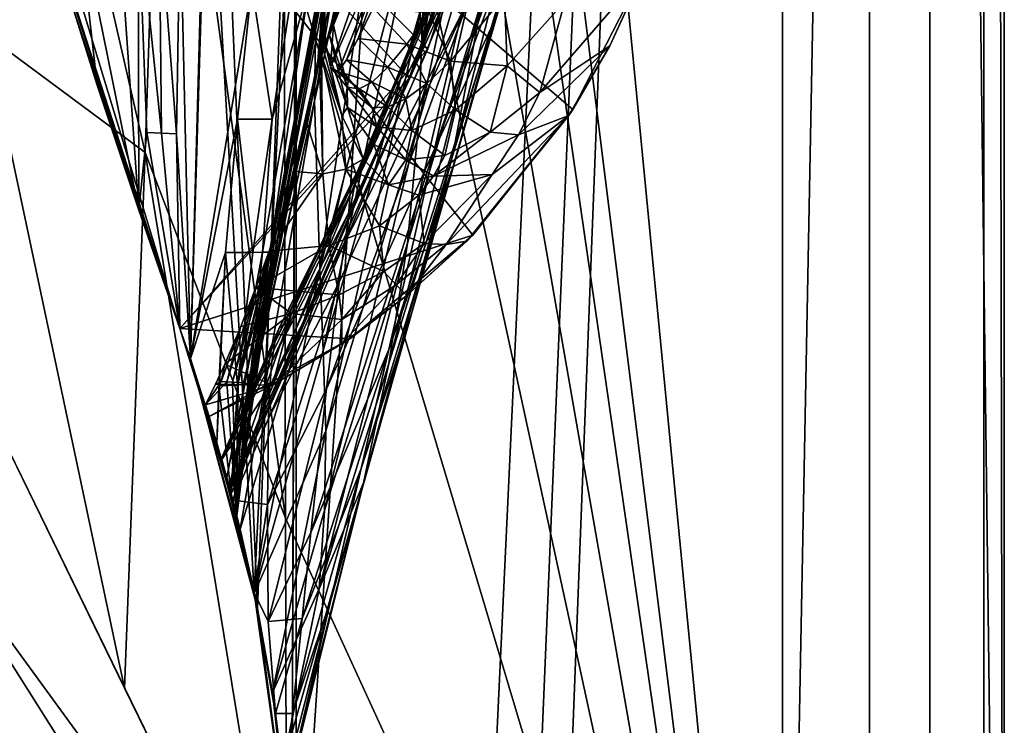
# Model space of a CAD drawing. Header units: metres. Extents: x -1004 to 0, y -808 to 0.
# Tile 59 of 135: x -73 to 0, y -718 to -666. Entities that reach past the tile are written whole.
import ezdxf

# ---------------------------------------------------------------- set-up
doc = ezdxf.new("R2010")
doc.units = ezdxf.units.M

msp = doc.modelspace()

# ---------------------------------------------------------------- linework, layer by layer
at = {"layer": 'top01'}
for points in [[(-5.519217, -35.401562, 163.059708), (-38.838268, -744.103516, 163.059708), (-52.518909, -738.401428, 163.059708)], [(-52.518909, -738.401428, 163.059708), (-52.518909, -65.543846, 163.059708), (-5.519217, -35.401562, 163.059708)], [(-5.519217, -35.401562, 2063.059814), (-52.518909, -65.543846, 2063.059814), (-52.518909, -738.401428, 2063.059814)], [(-38.838268, -744.103516, 2063.059814), (-5.519217, -35.401562, 2063.059814), (-52.518909, -738.401428, 2063.059814)], [(-5.519217, -35.401562, 163.059708), (-35.448151, -746.330383, 163.059708), (-38.838268, -744.103516, 163.059708)], [(-38.838268, -744.103516, 2063.059814), (-35.448151, -746.330383, 2063.059814), (-5.519217, -35.401562, 2063.059814)], [(-33.221333, -749.720459, 163.059708), (-35.448151, -746.330383, 163.059708), (-5.519217, -35.401562, 163.059708)], [(-35.448151, -746.330383, 2063.059814), (-33.221333, -749.720459, 2063.059814), (-5.519217, -35.401562, 2063.059814)], [(-5.519217, -789.40155, 163.059708), (-33.221333, -749.720459, 163.059708), (-5.519217, -35.401562, 163.059708)], [(-5.519217, -35.401562, 2063.059814), (-33.221333, -749.720459, 2063.059814), (-5.519217, -789.40155, 2063.059814)], [(-5.519217, -789.40155, 163.059708), (-5.519217, -35.401562, 163.059708), (-5.519217, -789.40155, 173.920044)], [(-5.519217, -35.401562, 163.059708), (-5.519217, -35.401562, 2063.059814), (-5.519217, -789.40155, 173.920044)], [(-5.519217, -789.40155, 173.920044), (-5.519217, -35.401562, 2063.059814), (-5.519217, -789.40155, 2051.920166)], [(-5.519217, -35.401562, 2063.059814), (-5.519217, -789.40155, 2063.059814), (-5.519217, -789.40155, 2051.920166)], [(-52.518909, -738.401428, 163.059708), (-52.518909, -397.134613, 182.490646), (-52.518909, -65.543846, 163.059708)], [(-52.518909, -65.543846, 2063.059814), (-52.518909, -431.996094, 2043.136353), (-52.518909, -738.401428, 2063.059814)], [(-52.518909, -480.472168, 184.010544), (-52.518909, -397.134613, 182.490646), (-52.518909, -738.401428, 163.059708)], [(-52.518909, -431.996094, 2043.136353), (-52.518909, -499.19046, 2041.009888), (-52.518909, -738.401428, 2063.059814)], [(-52.518909, -563.606934, 188.996094), (-52.518909, -480.472168, 184.010544), (-52.518909, -738.401428, 163.059708)], [(-52.518909, -738.401428, 2063.059814), (-52.518909, -499.19046, 2041.009888), (-52.518909, -566.275391, 2036.626343)], [(-52.518909, -738.401428, 163.059708), (-52.518909, -646.323792, 197.421463), (-52.518909, -563.606934, 188.996094)], [(-52.518909, -566.275391, 2036.626343), (-52.518909, -633.17511, 2029.990601), (-52.518909, -738.401428, 2063.059814)], [(-39.148155, -626.368408, 1512.607178), (-43.112282, -667.659546, 1563.945313), (-34.535614, -611.337646, 1512.606567)], [(-43.112282, -667.659546, 1563.945313), (-31.270317, -633.345032, 1563.276367), (-34.535614, -611.337646, 1512.606567)], [(-39.148155, -626.368408, 1512.607178), (-43.440212, -639.366699, 1512.586548), (-43.112282, -667.659546, 1563.945313)], [(-51.159615, -671.749207, 1512.290527), (-44.142941, -629.25769, 1458.837891), (-43.756317, -637.743591, 1458.678223)], [(-51.159615, -671.749207, 1512.290527), (-51.066578, -665.48053, 1512.396606), (-44.142941, -629.25769, 1458.837891)], [(-78.056381, -632.988647, 619.524109), (-61.147369, -688.625427, 619.08136), (-78.056335, -632.988831, 659.296021)], [(-61.147369, -688.625427, 619.08136), (-78.056381, -632.988647, 619.524109), (-39.420826, -681.711304, 618.512451)], [(-78.056381, -632.988647, 619.524109), (-31.995207, -672.37677, 618.317993), (-39.420826, -681.711304, 618.512451)], [(-78.056381, -632.988647, 619.524109), (-26.556921, -661.760071, 618.175537), (-31.995207, -672.37677, 618.317993)], [(-78.056335, -632.988831, 659.296021), (-61.147369, -688.625427, 619.08136), (-61.147369, -688.625427, 659.73877)], [(-78.056335, -632.988831, 659.296021), (-44.138386, -670.063599, 660.184204), (-33.056911, -638.600281, 660.474365)], [(-78.056335, -632.988831, 659.296021), (-61.147369, -688.625427, 659.73877), (-44.138386, -670.063599, 660.184204)], [(-78.056274, -632.989075, 1566.520996), (-61.147369, -688.625427, 1566.078247), (-72.370926, -653.953125, 1606.646362)], [(-61.147369, -688.625427, 1566.078247), (-78.056274, -632.989075, 1566.520996), (-42.771534, -667.873474, 1565.597046)], [(-42.771534, -667.873474, 1565.597046), (-78.056274, -632.989075, 1566.520996), (-30.953873, -633.759766, 1565.287598)], [(-58.607101, -633.17511, 2029.990601), (-61.141037, -657.507629, 1973.981445), (-60.368561, -690.860596, 2022.436035)], [(-58.607101, -633.17511, 2029.990601), (-60.368561, -690.860596, 2022.436035), (-55.389114, -709.405762, 2019.643555)], [(-52.518909, -633.17511, 2029.990601), (-58.607101, -633.17511, 2029.990601), (-55.389114, -709.405762, 2019.643555)], [(-52.518909, -633.17511, 2029.990601), (-55.389114, -709.405762, 2019.643555), (-52.85733, -728.401428, 2016.598511)], [(-52.518909, -728.401428, 2016.598511), (-52.518909, -633.17511, 2029.990601), (-52.85733, -728.401428, 2016.598511)], [(-52.518909, -633.17511, 2029.990601), (-52.518909, -728.401428, 2016.598511), (-52.518909, -738.401428, 2063.059814)], [(-43.112282, -667.659546, 1563.945313), (-42.771534, -667.873474, 1565.597046), (-31.270317, -633.345032, 1563.276367)], [(-42.771534, -667.873474, 1565.597046), (-30.953873, -633.759766, 1565.287598), (-31.270317, -633.345032, 1563.276367)], [(-50.77599, -684.170044, 1512.014526), (-51.159615, -671.749207, 1512.290527), (-43.756317, -637.743591, 1458.678223)], [(-50.77599, -684.170044, 1512.014526), (-43.756317, -637.743591, 1458.678223), (-43.118568, -655.333496, 1458.262085)], [(-35.397099, -656.974182, 1235.038208), (-37.884197, -665.963074, 1291.016357), (-29.771919, -638.235107, 1235.203735)], [(-37.884197, -665.963074, 1291.016357), (-33.002583, -649.308167, 1291.293457), (-29.771919, -638.235107, 1235.203735)], [(-33.037033, -638.565002, 662.465088), (-44.149967, -670.059692, 661.839905), (-36.719704, -650.161438, 778.19519)], [(-33.037033, -638.565002, 662.465088), (-44.138386, -670.063599, 660.184204), (-44.149967, -670.059692, 661.839905)], [(-33.056911, -638.600281, 660.474365), (-44.138386, -670.063599, 660.184204), (-33.037033, -638.565002, 662.465088)], [(-43.440212, -639.366699, 1512.586548), (-45.380745, -645.067505, 1512.568237), (-43.112282, -667.659546, 1563.945313)], [(-43.428398, -673.289856, 1457.717163), (-36.388962, -640.404907, 1403.328003), (-37.16713, -652.168518, 1403.017212)], [(-43.099613, -664.295898, 1458.005737), (-36.388962, -640.404907, 1403.328003), (-43.428398, -673.289856, 1457.717163)], [(-50.341999, -667.612244, 398.75766), (-44.266464, -644.749634, 360.628571), (-50.453159, -662.995605, 361.324554)], [(-50.341999, -667.612244, 398.75766), (-50.047497, -666.872253, 398.88089), (-44.266464, -644.749634, 360.628571)], [(-50.047497, -666.872253, 398.88089), (-49.754246, -666.131714, 399.004181), (-44.266464, -644.749634, 360.628571)], [(-44.266464, -644.749634, 360.628571), (-49.754246, -666.131714, 399.004181), (-43.184582, -649.630859, 411.25824)], [(-43.112282, -667.659546, 1563.945313), (-45.380745, -645.067505, 1512.568237), (-57.434216, -700.590332, 1564.714233)], [(-45.380745, -645.067505, 1512.568237), (-47.141476, -650.217041, 1512.544556), (-57.434216, -700.590332, 1564.714233)], [(-52.518909, -646.323792, 197.421463), (-55.632534, -708.214294, 206.01178), (-59.155293, -647.033691, 197.50885)], [(-52.85733, -728.401428, 209.241592), (-55.632534, -708.214294, 206.01178), (-52.518909, -646.323792, 197.421463)], [(-52.518909, -728.401428, 209.241592), (-52.85733, -728.401428, 209.241592), (-52.518909, -646.323792, 197.421463)], [(-52.518909, -728.401428, 209.241592), (-52.518909, -646.323792, 197.421463), (-52.518909, -738.401428, 163.059708)], [(-59.155293, -647.033691, 197.50885), (-55.632534, -708.214294, 206.01178), (-60.369118, -690.858948, 203.403824)], [(-59.155293, -647.033691, 197.50885), (-60.369118, -690.858948, 203.403824), (-55.824478, -663.19281, 251.533997)], [(-36.726757, -661.850159, 1347.017578), (-40.94249, -675.841675, 1402.291626), (-33.667381, -647.401733, 1347.356445)], [(-40.94249, -675.841675, 1402.291626), (-38.674221, -664.015198, 1402.671875), (-33.667381, -647.401733, 1347.356445)], [(-42.262768, -675.329529, 1234.858765), (-33.277294, -649.19342, 1178.771973), (-39.738808, -664.25415, 1122.27124)], [(-35.397099, -656.974182, 1235.038208), (-33.277294, -649.19342, 1178.771973), (-42.262768, -675.329529, 1234.858765)], [(-49.754246, -666.131714, 399.004181), (-49.968838, -669.249573, 427.795532), (-43.184582, -649.630859, 411.25824)], [(-43.184582, -649.630859, 411.25824), (-49.968838, -669.249573, 427.795532), (-43.318111, -654.159302, 462.151733)], [(-36.726757, -661.850159, 1347.017578), (-33.002583, -649.308167, 1291.293457), (-40.739647, -676.157349, 1346.647705)], [(-33.002583, -649.308167, 1291.293457), (-37.884197, -665.963074, 1291.016357), (-40.739647, -676.157349, 1346.647705)], [(-57.434216, -700.590332, 1564.714233), (-47.141476, -650.217041, 1512.544556), (-48.6922, -654.801208, 1512.515503)], [(-37.043064, -652.089233, 893.994568), (-36.719704, -650.161438, 778.19519), (-47.869404, -676.745911, 893.730957)], [(-36.719704, -650.161438, 778.19519), (-47.240097, -675.572998, 777.866516), (-47.869404, -676.745911, 893.730957)], [(-36.719704, -650.161438, 778.19519), (-44.149967, -670.059692, 661.839905), (-47.240097, -675.572998, 777.866516)], [(-47.869404, -676.745911, 893.730957), (-48.202362, -678.053772, 951.293335), (-37.043064, -652.089233, 893.994568)], [(-48.202362, -678.053772, 951.293335), (-38.031006, -656.678406, 1008.65741), (-37.043064, -652.089233, 893.994568)], [(-44.266315, -682.287231, 1457.396484), (-37.16713, -652.168518, 1403.017212), (-38.674221, -664.015198, 1402.671875)], [(-44.266315, -682.287231, 1457.396484), (-43.428398, -673.289856, 1457.717163), (-37.16713, -652.168518, 1403.017212)], [(-61.147369, -688.625427, 1566.078247), (-72.287552, -654.239685, 1608.008789), (-72.370926, -653.953125, 1606.646362)], [(-71.409134, -657.227783, 1622.883789), (-72.287552, -654.239685, 1608.008789), (-61.147369, -688.625427, 1566.078247)], [(-49.968838, -669.249573, 427.795532), (-49.404388, -669.576721, 456.749329), (-43.318111, -654.159302, 462.151733)], [(-43.318111, -654.159302, 462.151733), (-49.404388, -669.576721, 456.749329), (-48.794689, -668.692749, 471.194824)], [(-48.794689, -668.692749, 471.194824), (-47.936016, -667.115112, 485.568085), (-43.318111, -654.159302, 462.151733)], [(-47.936016, -667.115112, 485.568085), (-46.807766, -664.849792, 499.830414), (-43.318111, -654.159302, 462.151733)], [(-49.948154, -658.832458, 1512.481201), (-57.434216, -700.590332, 1564.714233), (-48.6922, -654.801208, 1512.515503)], [(-50.512066, -690.252319, 1511.844482), (-50.77599, -684.170044, 1512.014526), (-43.118568, -655.333496, 1458.262085)], [(-43.099613, -664.295898, 1458.005737), (-50.512066, -690.252319, 1511.844482), (-43.118568, -655.333496, 1458.262085)], [(-69.124802, -664.745239, 1667.216797), (-71.409134, -657.227783, 1622.883789), (-61.147369, -688.625427, 1566.078247)], [(-68.798065, -657.187317, 1712.220581), (-69.124802, -664.745239, 1667.216797), (-67.278107, -670.57843, 1711.823242)], [(-64.205414, -679.857422, 1814.920044), (-65.790573, -657.173523, 1814.920044), (-68.798065, -657.187317, 1712.220581)], [(-67.278107, -670.57843, 1711.823242), (-64.205414, -679.857422, 1814.920044), (-68.798065, -657.187317, 1712.220581)], [(-64.236786, -657.351685, 1867.94043), (-65.790573, -657.173523, 1814.920044), (-64.205414, -679.857422, 1814.920044)], [(-48.551998, -679.871033, 1008.583862), (-48.924244, -682.231812, 1065.581543), (-38.031006, -656.678406, 1008.65741)], [(-38.031006, -656.678406, 1008.65741), (-48.924244, -682.231812, 1065.581543), (-39.738808, -664.25415, 1122.27124)], [(-48.202362, -678.053772, 951.293335), (-48.551998, -679.871033, 1008.583862), (-38.031006, -656.678406, 1008.65741)], [(-37.884197, -665.963074, 1291.016357), (-35.397099, -656.974182, 1235.038208), (-42.262768, -675.329529, 1234.858765)], [(-62.504467, -674.131958, 1919.854614), (-64.236786, -657.351685, 1867.94043), (-63.596035, -674.082642, 1867.387207)], [(-63.596035, -674.082642, 1867.387207), (-64.236786, -657.351685, 1867.94043), (-64.205414, -679.857422, 1814.920044)], [(-62.688915, -657.429688, 1920.960938), (-64.236786, -657.351685, 1867.94043), (-62.504467, -674.131958, 1919.854614)], [(-61.141037, -657.507629, 1973.981445), (-62.688915, -657.429688, 1920.960938), (-61.412891, -674.181274, 1972.321899)], [(-62.688915, -657.429688, 1920.960938), (-62.504467, -674.131958, 1919.854614), (-61.412891, -674.181274, 1972.321899)], [(-61.141037, -657.507629, 1973.981445), (-61.412891, -674.181274, 1972.321899), (-60.368561, -690.860596, 2022.436035)], [(-57.678791, -699.677368, 1559.145508), (-49.948154, -658.832458, 1512.481201), (-51.066578, -665.48053, 1512.396606)], [(-57.678791, -699.677368, 1559.145508), (-57.434216, -700.590332, 1564.714233), (-49.948154, -658.832458, 1512.481201)], [(-40.739647, -676.157349, 1346.647705), (-43.961796, -687.540466, 1401.876831), (-36.726757, -661.850159, 1347.017578)], [(-43.961796, -687.540466, 1401.876831), (-40.94249, -675.841675, 1402.291626), (-36.726757, -661.850159, 1347.017578)], [(-29.269226, -667.665649, 617.781982), (-26.757881, -662.213074, 617.787292), (-34.462078, -671.12262, 556.641113)], [(-26.757881, -662.213074, 617.787292), (-32.603695, -664.364319, 559.548889), (-34.462078, -671.12262, 556.641113)], [(-31.995207, -672.37677, 618.317993), (-26.556921, -661.760071, 618.175537), (-29.269226, -667.665649, 617.781982)], [(-26.556921, -661.760071, 618.175537), (-26.757881, -662.213074, 617.787292), (-29.269226, -667.665649, 617.781982)], [(-50.453159, -662.995605, 361.324554), (-54.468143, -682.954773, 357.754272), (-54.102531, -682.943298, 383.748535)], [(-54.468143, -682.954773, 357.754272), (-50.453159, -662.995605, 361.324554), (-50.666019, -663.255798, 355.94104)], [(-50.934746, -669.09082, 398.511475), (-50.453159, -662.995605, 361.324554), (-54.102531, -682.943298, 383.748535)], [(-50.934746, -669.09082, 398.511475), (-50.786091, -668.721375, 398.572998), (-50.453159, -662.995605, 361.324554)], [(-50.786091, -668.721375, 398.572998), (-50.637749, -668.351807, 398.634521), (-50.453159, -662.995605, 361.324554)], [(-50.453159, -662.995605, 361.324554), (-50.637749, -668.351807, 398.634521), (-50.489719, -667.982056, 398.696106)], [(-50.489719, -667.982056, 398.696106), (-50.341999, -667.612244, 398.75766), (-50.453159, -662.995605, 361.324554)], [(-55.824478, -663.19281, 251.533997), (-60.369118, -690.858948, 203.403824), (-56.870182, -673.099426, 252.735992)], [(-54.308449, -673.105774, 304.726654), (-55.824478, -663.19281, 251.533997), (-56.870182, -673.099426, 252.735992)], [(-52.767651, -663.224304, 303.673523), (-55.824478, -663.19281, 251.533997), (-54.308449, -673.105774, 304.726654)], [(-55.018265, -682.966248, 331.776672), (-54.468143, -682.954773, 357.754272), (-51.597111, -663.240051, 329.793854)], [(-55.018265, -682.966248, 331.776672), (-51.597111, -663.240051, 329.793854), (-54.308449, -673.105774, 304.726654)], [(-54.468143, -682.954773, 357.754272), (-50.666019, -663.255798, 355.94104), (-51.597111, -663.240051, 329.793854)], [(-51.597111, -663.240051, 329.793854), (-52.767651, -663.224304, 303.673523), (-54.308449, -673.105774, 304.726654)], [(-50.336346, -696.228516, 1511.653198), (-50.512066, -690.252319, 1511.844482), (-43.099613, -664.295898, 1458.005737)], [(-43.428398, -673.289856, 1457.717163), (-50.336346, -696.228516, 1511.653198), (-43.099613, -664.295898, 1458.005737)], [(-39.738808, -664.25415, 1122.27124), (-49.329113, -685.191345, 1122.266479), (-50.272564, -693.090149, 1234.665405)], [(-50.272564, -693.090149, 1234.665405), (-42.262768, -675.329529, 1234.858765), (-39.738808, -664.25415, 1122.27124)], [(-48.924244, -682.231812, 1065.581543), (-49.329113, -685.191345, 1122.266479), (-39.738808, -664.25415, 1122.27124)], [(-45.641823, -691.234192, 1457.043457), (-44.266315, -682.287231, 1457.396484), (-38.674221, -664.015198, 1402.671875)], [(-40.94249, -675.841675, 1402.291626), (-45.641823, -691.234192, 1457.043457), (-38.674221, -664.015198, 1402.671875)], [(-37.080887, -663.983398, 535.995789), (-42.670544, -665.22583, 511.794922), (-41.089638, -668.807068, 509.644165)], [(-36.875706, -669.154297, 533.19458), (-37.080887, -663.983398, 535.995789), (-41.089638, -668.807068, 509.644165)], [(-32.603695, -664.364319, 559.548889), (-37.080887, -663.983398, 535.995789), (-36.875706, -669.154297, 533.19458)], [(-34.462078, -671.12262, 556.641113), (-32.603695, -664.364319, 559.548889), (-36.875706, -669.154297, 533.19458)], [(-61.147369, -688.625427, 1566.078247), (-67.278107, -670.57843, 1711.823242), (-69.124802, -664.745239, 1667.216797)], [(-44.308384, -667.538452, 498.041168), (-46.807766, -664.849792, 499.830414), (-47.936016, -667.115112, 485.568085)], [(-42.670544, -665.22583, 511.794922), (-46.807766, -664.849792, 499.830414), (-44.308384, -667.538452, 498.041168)], [(-41.089638, -668.807068, 509.644165), (-42.670544, -665.22583, 511.794922), (-44.308384, -667.538452, 498.041168)], [(-57.467392, -700.465088, 1553.577515), (-57.678791, -699.677368, 1559.145508), (-51.066578, -665.48053, 1512.396606)], [(-57.467392, -700.465088, 1553.577515), (-51.066578, -665.48053, 1512.396606), (-51.159615, -671.749207, 1512.290527)], [(-40.739647, -676.157349, 1346.647705), (-37.884197, -665.963074, 1291.016357), (-45.664516, -690.17627, 1346.246948)], [(-37.884197, -665.963074, 1291.016357), (-42.262768, -675.329529, 1234.858765), (-45.664516, -690.17627, 1346.246948)], [(-49.754246, -666.131714, 399.004181), (-50.047497, -666.872253, 398.88089), (-48.752613, -670.727905, 427.716797)], [(-49.968838, -669.249573, 427.795532), (-49.754246, -666.131714, 399.004181), (-48.752613, -670.727905, 427.716797)], [(-48.725132, -672.228699, 427.638123), (-50.047497, -666.872253, 398.88089), (-50.341999, -667.612244, 398.75766)], [(-48.752613, -670.727905, 427.716797), (-50.047497, -666.872253, 398.88089), (-48.725132, -672.228699, 427.638123)], [(-47.936016, -667.115112, 485.568085), (-48.794689, -668.692749, 471.194824), (-45.720272, -669.251099, 484.151367)], [(-47.936016, -667.115112, 485.568085), (-45.720272, -669.251099, 484.151367), (-44.308384, -667.538452, 498.041168)], [(-45.720272, -669.251099, 484.151367), (-42.833065, -670.45575, 496.251923), (-44.308384, -667.538452, 498.041168)], [(-44.308384, -667.538452, 498.041168), (-42.833065, -670.45575, 496.251923), (-41.089638, -668.807068, 509.644165)], [(-57.352772, -700.899658, 1565.978882), (-61.147369, -688.625427, 1566.078247), (-42.771534, -667.873474, 1565.597046)], [(-57.434216, -700.590332, 1564.714233), (-57.352772, -700.899658, 1565.978882), (-43.112282, -667.659546, 1563.945313)], [(-57.352772, -700.899658, 1565.978882), (-42.771534, -667.873474, 1565.597046), (-43.112282, -667.659546, 1563.945313)], [(-49.137737, -672.840271, 427.598785), (-50.489719, -667.982056, 398.696106), (-50.637749, -668.351807, 398.634521)], [(-50.341999, -667.612244, 398.75766), (-50.489719, -667.982056, 398.696106), (-49.137737, -672.840271, 427.598785)], [(-48.725132, -672.228699, 427.638123), (-50.341999, -667.612244, 398.75766), (-49.137737, -672.840271, 427.598785)], [(-34.462078, -671.12262, 556.641113), (-36.026825, -674.271118, 555.187195), (-29.269226, -667.665649, 617.781982)], [(-36.026825, -674.271118, 555.187195), (-32.313107, -672.839966, 617.776672), (-29.269226, -667.665649, 617.781982)], [(-29.269226, -667.665649, 617.781982), (-32.313107, -672.839966, 617.776672), (-31.995207, -672.37677, 618.317993)], [(-50.55352, -677.1474, 452.341736), (-50.786091, -668.721375, 398.572998), (-51.721062, -673.507446, 427.480957)], [(-50.786091, -668.721375, 398.572998), (-51.30896, -671.455017, 413.781647), (-51.721062, -673.507446, 427.480957)], [(-50.786091, -668.721375, 398.572998), (-50.934746, -669.09082, 398.511475), (-51.30896, -671.455017, 413.781647)], [(-50.637749, -668.351807, 398.634521), (-50.786091, -668.721375, 398.572998), (-50.55352, -677.1474, 452.341736)], [(-48.839619, -676.816101, 452.971344), (-49.137737, -672.840271, 427.598785), (-50.637749, -668.351807, 398.634521)], [(-48.839619, -676.816101, 452.971344), (-50.637749, -668.351807, 398.634521), (-50.55352, -677.1474, 452.341736)], [(-48.794689, -668.692749, 471.194824), (-49.404388, -669.576721, 456.749329), (-46.897041, -670.35791, 470.174072)], [(-48.794689, -668.692749, 471.194824), (-46.897041, -670.35791, 470.174072), (-45.720272, -669.251099, 484.151367)], [(-42.833065, -670.45575, 496.251923), (-40.708973, -672.411438, 507.493408), (-41.089638, -668.807068, 509.644165)], [(-41.089638, -668.807068, 509.644165), (-40.708973, -672.411438, 507.493408), (-36.875706, -669.154297, 533.19458)], [(-54.102531, -682.943298, 383.748535), (-53.921638, -682.931824, 409.755493), (-50.934746, -669.09082, 398.511475)], [(-53.921638, -682.931824, 409.755493), (-51.30896, -671.455017, 413.781647), (-50.934746, -669.09082, 398.511475)], [(-49.404388, -669.576721, 456.749329), (-49.968838, -669.249573, 427.795532), (-47.857876, -670.850281, 456.119598)], [(-49.968838, -669.249573, 427.795532), (-48.752613, -670.727905, 427.716797), (-47.857876, -670.850281, 456.119598)], [(-49.404388, -669.576721, 456.749329), (-47.857876, -670.850281, 456.119598), (-46.897041, -670.35791, 470.174072)], [(-45.720272, -669.251099, 484.151367), (-46.897041, -670.35791, 470.174072), (-44.382343, -671.583069, 482.73465)], [(-45.720272, -669.251099, 484.151367), (-44.382343, -671.583069, 482.73465), (-42.833065, -670.45575, 496.251923)], [(-40.708973, -672.411438, 507.493408), (-38.145962, -674.055054, 530.393311), (-36.875706, -669.154297, 533.19458)], [(-36.875706, -669.154297, 533.19458), (-38.145962, -674.055054, 530.393311), (-34.462078, -671.12262, 556.641113)], [(-61.147369, -688.625427, 659.73877), (-57.414173, -700.666199, 659.836548), (-44.138386, -670.063599, 660.184204)], [(-44.149967, -670.059692, 661.839905), (-57.421986, -700.636597, 661.125916), (-47.240097, -675.572998, 777.866516)], [(-44.149967, -670.059692, 661.839905), (-57.414173, -700.666199, 659.836548), (-57.421986, -700.636597, 661.125916)], [(-44.138386, -670.063599, 660.184204), (-57.414173, -700.666199, 659.836548), (-44.149967, -670.059692, 661.839905)], [(-46.897041, -670.35791, 470.174072), (-47.857876, -670.850281, 456.119598), (-45.730957, -672.18634, 469.153351)], [(-46.897041, -670.35791, 470.174072), (-45.730957, -672.18634, 469.153351), (-44.382343, -671.583069, 482.73465)], [(-44.382343, -671.583069, 482.73465), (-43.944675, -673.932373, 481.317932), (-42.833065, -670.45575, 496.251923)], [(-42.833065, -670.45575, 496.251923), (-43.944675, -673.932373, 481.317932), (-40.708973, -672.411438, 507.493408)], [(-64.205414, -679.857422, 1814.920044), (-67.278107, -670.57843, 1711.823242), (-61.147369, -688.625427, 1566.078247)], [(-46.896671, -672.254456, 455.489929), (-48.752613, -670.727905, 427.716797), (-46.535748, -673.670105, 454.86026)], [(-46.535748, -673.670105, 454.86026), (-48.752613, -670.727905, 427.716797), (-48.725132, -672.228699, 427.638123)], [(-47.857876, -670.850281, 456.119598), (-48.752613, -670.727905, 427.716797), (-46.896671, -672.254456, 455.489929)], [(-47.857876, -670.850281, 456.119598), (-46.896671, -672.254456, 455.489929), (-45.730957, -672.18634, 469.153351)], [(-38.145962, -674.055054, 530.393311), (-36.026825, -674.271118, 555.187195), (-34.462078, -671.12262, 556.641113)], [(-56.692245, -703.516418, 1548.93396), (-57.467392, -700.465088, 1553.577515), (-51.159615, -671.749207, 1512.290527)], [(-56.692245, -703.516418, 1548.93396), (-51.159615, -671.749207, 1512.290527), (-50.77599, -684.170044, 1512.014526)], [(-51.721062, -673.507446, 427.480957), (-51.30896, -671.455017, 413.781647), (-53.921638, -682.931824, 409.755493)], [(-44.382343, -671.583069, 482.73465), (-45.730957, -672.18634, 469.153351), (-43.944675, -673.932373, 481.317932)], [(-49.137737, -672.840271, 427.598785), (-47.55167, -676.061768, 453.600983), (-48.725132, -672.228699, 427.638123)], [(-47.55167, -676.061768, 453.600983), (-46.765186, -674.977661, 454.230621), (-48.725132, -672.228699, 427.638123)], [(-48.725132, -672.228699, 427.638123), (-46.765186, -674.977661, 454.230621), (-46.535748, -673.670105, 454.86026)], [(-45.730957, -672.18634, 469.153351), (-46.896671, -672.254456, 455.489929), (-46.535748, -673.670105, 454.86026)], [(-45.730957, -672.18634, 469.153351), (-46.535748, -673.670105, 454.86026), (-43.944675, -673.932373, 481.317932)], [(-40.708973, -672.411438, 507.493408), (-43.944675, -673.932373, 481.317932), (-41.508717, -675.799683, 505.342682)], [(-40.708973, -672.411438, 507.493408), (-41.508717, -675.799683, 505.342682), (-38.145962, -674.055054, 530.393311)], [(-32.313107, -672.839966, 617.776672), (-39.87323, -682.148071, 617.766052), (-31.995207, -672.37677, 618.317993)], [(-31.995207, -672.37677, 618.317993), (-39.87323, -682.148071, 617.766052), (-39.420826, -681.711304, 618.512451)], [(-56.870182, -673.099426, 252.735992), (-60.369118, -690.858948, 203.403824), (-57.771061, -683.00061, 253.983582)], [(-56.870182, -673.099426, 252.735992), (-57.771061, -683.00061, 253.983582), (-55.75246, -682.977661, 305.819733)], [(-54.308449, -673.105774, 304.726654), (-56.870182, -673.099426, 252.735992), (-55.75246, -682.977661, 305.819733)], [(-54.308449, -673.105774, 304.726654), (-55.75246, -682.977661, 305.819733), (-55.018265, -682.966248, 331.776672)], [(-50.427502, -702.127625, 1511.44043), (-43.428398, -673.289856, 1457.717163), (-44.266315, -682.287231, 1457.396484)], [(-50.336346, -696.228516, 1511.653198), (-43.428398, -673.289856, 1457.717163), (-50.427502, -702.127625, 1511.44043)], [(-47.55167, -676.061768, 453.600983), (-49.137737, -672.840271, 427.598785), (-48.839619, -676.816101, 452.971344)], [(-39.87323, -682.148071, 617.766052), (-32.313107, -672.839966, 617.776672), (-41.396111, -682.397217, 581.436523)], [(-32.313107, -672.839966, 617.776672), (-37.99099, -677.210876, 553.733276), (-41.396111, -682.397217, 581.436523)], [(-36.026825, -674.271118, 555.187195), (-37.99099, -677.210876, 553.733276), (-32.313107, -672.839966, 617.776672)], [(-64.205414, -679.857422, 1814.920044), (-61.147369, -688.625427, 1970.921509), (-63.596035, -674.082642, 1867.387207)], [(-61.147369, -688.625427, 1970.921509), (-62.504467, -674.131958, 1919.854614), (-63.596035, -674.082642, 1867.387207)], [(-52.600262, -676.979736, 451.712158), (-51.721062, -673.507446, 427.480957), (-53.925797, -682.920349, 435.771118)], [(-51.721062, -673.507446, 427.480957), (-53.921638, -682.931824, 409.755493), (-53.925797, -682.920349, 435.771118)], [(-50.55352, -677.1474, 452.341736), (-51.721062, -673.507446, 427.480957), (-52.600262, -676.979736, 451.712158)], [(-46.535748, -673.670105, 454.86026), (-46.765186, -674.977661, 454.230621), (-44.392391, -676.119507, 479.901245)], [(-43.944675, -673.932373, 481.317932), (-46.535748, -673.670105, 454.86026), (-44.392391, -676.119507, 479.901245)], [(-43.944675, -673.932373, 481.317932), (-44.392391, -676.119507, 479.901245), (-41.508717, -675.799683, 505.342682)], [(-41.508717, -675.799683, 505.342682), (-42.332333, -677.340027, 504.267303), (-38.145962, -674.055054, 530.393311)], [(-38.145962, -674.055054, 530.393311), (-42.332333, -677.340027, 504.267303), (-36.026825, -674.271118, 555.187195)], [(-61.412891, -674.181274, 1972.321899), (-62.504467, -674.131958, 1919.854614), (-61.147369, -688.625427, 1970.921509)], [(-60.368561, -690.860596, 2022.436035), (-61.412891, -674.181274, 1972.321899), (-61.147369, -688.625427, 1970.921509)], [(-42.332333, -677.340027, 504.267303), (-37.99099, -677.210876, 553.733276), (-36.026825, -674.271118, 555.187195)], [(-51.428322, -703.770569, 1345.815063), (-42.262768, -675.329529, 1234.858765), (-50.272564, -693.090149, 1234.665405)], [(-45.664516, -690.17627, 1346.246948), (-42.262768, -675.329529, 1234.858765), (-51.428322, -703.770569, 1345.815063)], [(-46.765186, -674.977661, 454.230621), (-47.55167, -676.061768, 453.600983), (-45.675529, -677.971558, 478.484558)], [(-44.392391, -676.119507, 479.901245), (-46.765186, -674.977661, 454.230621), (-45.675529, -677.971558, 478.484558)], [(-47.240097, -675.572998, 777.866516), (-57.421986, -700.636597, 661.125916), (-53.020004, -687.841797, 777.69342)], [(-47.869404, -676.745911, 893.730957), (-47.240097, -675.572998, 777.866516), (-53.810375, -688.641968, 893.592224)], [(-47.240097, -675.572998, 777.866516), (-53.020004, -687.841797, 777.69342), (-53.810375, -688.641968, 893.592224)], [(-45.675529, -677.971558, 478.484558), (-47.55167, -676.061768, 453.600983), (-48.839619, -676.816101, 452.971344)], [(-45.664516, -690.17627, 1346.246948), (-47.696686, -699.008118, 1401.427246), (-40.739647, -676.157349, 1346.647705)], [(-47.696686, -699.008118, 1401.427246), (-43.961796, -687.540466, 1401.876831), (-40.739647, -676.157349, 1346.647705)], [(-45.641823, -691.234192, 1457.043457), (-40.94249, -675.841675, 1402.291626), (-47.543873, -700.071106, 1456.658325)], [(-40.94249, -675.841675, 1402.291626), (-43.961796, -687.540466, 1401.876831), (-47.543873, -700.071106, 1456.658325)], [(-44.392391, -676.119507, 479.901245), (-45.675529, -677.971558, 478.484558), (-42.332333, -677.340027, 504.267303)], [(-41.508717, -675.799683, 505.342682), (-44.392391, -676.119507, 479.901245), (-42.332333, -677.340027, 504.267303)], [(-54.539246, -682.897644, 496.739838), (-50.55352, -677.1474, 452.341736), (-52.600262, -676.979736, 451.712158)], [(-54.539246, -682.897644, 496.739838), (-52.600262, -676.979736, 451.712158), (-54.42728, -682.897461, 487.812897)], [(-54.42728, -682.897461, 487.812897), (-52.600262, -676.979736, 451.712158), (-54.115417, -682.908936, 461.791473)], [(-52.600262, -676.979736, 451.712158), (-53.925797, -682.920349, 435.771118), (-54.115417, -682.908936, 461.791473)], [(-53.810375, -688.641968, 893.592224), (-54.099342, -689.641479, 951.20459), (-47.869404, -676.745911, 893.730957)], [(-54.099342, -689.641479, 951.20459), (-48.202362, -678.053772, 951.293335), (-47.869404, -676.745911, 893.730957)], [(-50.55352, -677.1474, 452.341736), (-50.106136, -682.45929, 498.890533), (-48.839619, -676.816101, 452.971344)], [(-50.106136, -682.45929, 498.890533), (-46.33839, -681.023315, 501.041229), (-48.839619, -676.816101, 452.971344)], [(-46.33839, -681.023315, 501.041229), (-45.675529, -677.971558, 478.484558), (-48.839619, -676.816101, 452.971344)], [(-50.106136, -682.45929, 498.890533), (-50.55352, -677.1474, 452.341736), (-54.539246, -682.897644, 496.739838)], [(-42.332333, -677.340027, 504.267303), (-45.675529, -677.971558, 478.484558), (-43.422253, -678.741211, 503.191956)], [(-37.99099, -677.210876, 553.733276), (-43.422253, -678.741211, 503.191956), (-43.023655, -682.310059, 550.8255)], [(-43.422253, -678.741211, 503.191956), (-37.99099, -677.210876, 553.733276), (-42.332333, -677.340027, 504.267303)], [(-41.396111, -682.397217, 581.436523), (-37.99099, -677.210876, 553.733276), (-43.023655, -682.310059, 550.8255)], [(-54.099342, -689.641479, 951.20459), (-54.321171, -691.064026, 1008.545166), (-48.202362, -678.053772, 951.293335)], [(-54.321171, -691.064026, 1008.545166), (-48.551998, -679.871033, 1008.583862), (-48.202362, -678.053772, 951.293335)], [(-43.422253, -678.741211, 503.191956), (-45.675529, -677.971558, 478.484558), (-46.33839, -681.023315, 501.041229)], [(-43.023655, -682.310059, 550.8255), (-43.422253, -678.741211, 503.191956), (-46.33839, -681.023315, 501.041229)], [(-61.147369, -688.625427, 1970.921509), (-64.205414, -679.857422, 1814.920044), (-61.147369, -688.625427, 1566.078247)], [(-48.924244, -682.231812, 1065.581543), (-48.551998, -679.871033, 1008.583862), (-54.480717, -692.937561, 1065.577026)], [(-48.551998, -679.871033, 1008.583862), (-54.321171, -691.064026, 1008.545166), (-54.480717, -692.937561, 1065.577026)], [(-46.33839, -681.023315, 501.041229), (-50.106136, -682.45929, 498.890533), (-46.035637, -684.398804, 549.371582)], [(-43.023655, -682.310059, 550.8255), (-46.33839, -681.023315, 501.041229), (-46.035637, -684.398804, 549.371582)], [(-61.147369, -688.625427, 619.08136), (-39.420826, -681.711304, 618.512451), (-48.537048, -689.402405, 618.75116)], [(-39.420826, -681.711304, 618.512451), (-44.314121, -686.187744, 617.760681), (-48.537048, -689.402405, 618.75116)], [(-39.87323, -682.148071, 617.766052), (-44.314121, -686.187744, 617.760681), (-39.420826, -681.711304, 618.512451)], [(-49.333572, -686.140137, 547.917664), (-50.106136, -682.45929, 498.890533), (-55.515644, -685.589539, 519.188477)], [(-55.515644, -685.589539, 519.188477), (-50.106136, -682.45929, 498.890533), (-54.539246, -682.897644, 496.739838)], [(-54.480717, -692.937561, 1065.577026), (-54.586208, -695.307556, 1122.263916), (-48.924244, -682.231812, 1065.581543)], [(-54.586208, -695.307556, 1122.263916), (-49.329113, -685.191345, 1122.266479), (-48.924244, -682.231812, 1065.581543)], [(-50.810539, -707.948242, 1511.206421), (-44.266315, -682.287231, 1457.396484), (-45.641823, -691.234192, 1457.043457)], [(-50.810539, -707.948242, 1511.206421), (-50.427502, -702.127625, 1511.44043), (-44.266315, -682.287231, 1457.396484)], [(-50.106136, -682.45929, 498.890533), (-49.333572, -686.140137, 547.917664), (-46.035637, -684.398804, 549.371582)], [(-45.102718, -685.378479, 580.410461), (-43.023655, -682.310059, 550.8255), (-46.035637, -684.398804, 549.371582)], [(-45.102718, -685.378479, 580.410461), (-41.396111, -682.397217, 581.436523), (-43.023655, -682.310059, 550.8255)], [(-44.314121, -686.187744, 617.760681), (-41.396111, -682.397217, 581.436523), (-45.102718, -685.378479, 580.410461)], [(-39.87323, -682.148071, 617.766052), (-41.396111, -682.397217, 581.436523), (-44.314121, -686.187744, 617.760681)], [(-60.369118, -690.858948, 203.403824), (-58.399429, -697.112854, 253.24881), (-57.771061, -683.00061, 253.983582)], [(-57.771061, -683.00061, 253.983582), (-58.399429, -697.112854, 253.24881), (-58.272491, -692.890808, 255.276047)], [(-57.771061, -683.00061, 253.983582), (-58.272491, -692.890808, 255.276047), (-56.881111, -692.835144, 306.952118)], [(-55.75246, -682.977661, 305.819733), (-57.771061, -683.00061, 253.983582), (-56.881111, -692.835144, 306.952118)], [(-57.258434, -692.612549, 514.220093), (-54.539246, -682.897644, 496.739838), (-56.839981, -692.640381, 488.295105)], [(-55.515644, -685.589539, 519.188477), (-54.539246, -682.897644, 496.739838), (-57.258434, -692.612549, 514.220093)], [(-56.978268, -702.358459, 403.90509), (-55.954468, -692.723816, 410.525909), (-54.102531, -682.943298, 383.748535)], [(-54.102531, -682.943298, 383.748535), (-54.468143, -682.954773, 357.754272), (-56.978268, -702.358459, 403.90509)], [(-54.468143, -682.954773, 357.754272), (-56.933113, -702.538574, 353.625122), (-56.978268, -702.358459, 403.90509)], [(-56.933113, -702.538574, 353.625122), (-54.468143, -682.954773, 357.754272), (-55.018265, -682.966248, 331.776672)], [(-56.881111, -692.835144, 306.952118), (-56.933113, -702.538574, 353.625122), (-55.018265, -682.966248, 331.776672)], [(-55.75246, -682.977661, 305.819733), (-56.881111, -692.835144, 306.952118), (-55.018265, -682.966248, 331.776672)], [(-56.839981, -692.640381, 488.295105), (-54.539246, -682.897644, 496.739838), (-54.42728, -682.897461, 487.812897)], [(-54.42728, -682.897461, 487.812897), (-54.115417, -682.908936, 461.791473), (-56.839981, -692.640381, 488.295105)], [(-54.115417, -682.908936, 461.791473), (-56.424248, -692.668152, 462.370117), (-56.839981, -692.640381, 488.295105)], [(-54.115417, -682.908936, 461.791473), (-53.925797, -682.920349, 435.771118), (-56.424248, -692.668152, 462.370117)], [(-53.925797, -682.920349, 435.771118), (-56.111347, -692.695984, 436.446045), (-56.424248, -692.668152, 462.370117)], [(-53.925797, -682.920349, 435.771118), (-53.921638, -682.931824, 409.755493), (-56.111347, -692.695984, 436.446045)], [(-53.921638, -682.931824, 409.755493), (-55.954468, -692.723816, 410.525909), (-56.111347, -692.695984, 436.446045)], [(-55.954468, -692.723816, 410.525909), (-53.921638, -682.931824, 409.755493), (-54.102531, -682.943298, 383.748535)], [(-55.6273, -708.239563, 1546.064209), (-56.692245, -703.516418, 1548.93396), (-50.77599, -684.170044, 1512.014526)], [(-55.6273, -708.239563, 1546.064209), (-50.77599, -684.170044, 1512.014526), (-50.512066, -690.252319, 1511.844482)], [(-46.035637, -684.398804, 549.371582), (-49.333572, -686.140137, 547.917664), (-49.142925, -687.954346, 579.384399)], [(-46.035637, -684.398804, 549.371582), (-49.142925, -687.954346, 579.384399), (-45.102718, -685.378479, 580.410461)], [(-56.641376, -688.473877, 545.009949), (-55.515644, -685.589539, 519.188477), (-57.676846, -692.584717, 540.145081)], [(-57.676846, -692.584717, 540.145081), (-55.515644, -685.589539, 519.188477), (-57.258434, -692.612549, 514.220093)], [(-55.515644, -685.589539, 519.188477), (-56.641376, -688.473877, 545.009949), (-52.881496, -687.506531, 546.463806)], [(-52.881496, -687.506531, 546.463806), (-49.333572, -686.140137, 547.917664), (-55.515644, -685.589539, 519.188477)], [(-49.329113, -685.191345, 1122.266479), (-54.664425, -701.687256, 1234.563354), (-50.272564, -693.090149, 1234.665405)], [(-54.586208, -695.307556, 1122.263916), (-54.664425, -701.687256, 1234.563354), (-49.329113, -685.191345, 1122.266479)], [(-49.142925, -687.954346, 579.384399), (-49.136257, -689.764099, 617.755371), (-45.102718, -685.378479, 580.410461)], [(-49.136257, -689.764099, 617.755371), (-44.314121, -686.187744, 617.760681), (-45.102718, -685.378479, 580.410461)], [(-49.142925, -687.954346, 579.384399), (-49.333572, -686.140137, 547.917664), (-52.881496, -687.506531, 546.463806)], [(-44.314121, -686.187744, 617.760681), (-49.136257, -689.764099, 617.755371), (-48.537048, -689.402405, 618.75116)], [(-57.421986, -700.636597, 661.125916), (-58.075382, -698.244141, 820.159546), (-53.020004, -687.841797, 777.69342)], [(-53.020004, -687.841797, 777.69342), (-58.075382, -698.244141, 820.159546), (-53.810375, -688.641968, 893.592224)], [(-56.641376, -688.473877, 545.009949), (-57.825417, -691.261169, 572.142883), (-52.881496, -687.506531, 546.463806)], [(-52.881496, -687.506531, 546.463806), (-57.825417, -691.261169, 572.142883), (-54.291679, -692.840576, 617.750061)], [(-54.291679, -692.840576, 617.750061), (-49.142925, -687.954346, 579.384399), (-52.881496, -687.506531, 546.463806)], [(-49.136257, -689.764099, 617.755371), (-49.142925, -687.954346, 579.384399), (-54.291679, -692.840576, 617.750061)], [(-47.543873, -700.071106, 1456.658325), (-43.961796, -687.540466, 1401.876831), (-49.94379, -708.740967, 1456.240967)], [(-43.961796, -687.540466, 1401.876831), (-47.696686, -699.008118, 1401.427246), (-49.94379, -708.740967, 1456.240967)], [(-58.981884, -695.159851, 619.024658), (-61.147369, -688.625427, 619.08136), (-48.537048, -689.402405, 618.75116)], [(-61.147369, -688.625427, 1970.921509), (-61.147369, -688.625427, 1566.078247), (-60.368561, -690.860596, 2022.436035)], [(-61.147369, -688.625427, 1566.078247), (-57.352772, -700.899658, 1565.978882), (-60.368561, -690.860596, 2022.436035)], [(-61.147369, -688.625427, 659.73877), (-58.981884, -695.159851, 619.024658), (-57.414173, -700.666199, 659.836548)], [(-61.147369, -688.625427, 659.73877), (-61.147369, -688.625427, 619.08136), (-58.981884, -695.159851, 619.024658)], [(-57.825417, -691.261169, 572.142883), (-56.641376, -688.473877, 545.009949), (-58.095356, -692.556885, 566.070068)], [(-58.095356, -692.556885, 566.070068), (-56.641376, -688.473877, 545.009949), (-57.676846, -692.584717, 540.145081)], [(-58.075382, -698.244141, 820.159546), (-58.045433, -698.350464, 979.212341), (-53.810375, -688.641968, 893.592224)], [(-53.810375, -688.641968, 893.592224), (-58.045433, -698.350464, 979.212341), (-54.099342, -689.641479, 951.20459)], [(-54.291679, -692.840576, 617.750061), (-58.981884, -695.159851, 619.024658), (-48.537048, -689.402405, 618.75116)], [(-48.537048, -689.402405, 618.75116), (-49.136257, -689.764099, 617.755371), (-54.291679, -692.840576, 617.750061)], [(-58.045433, -698.350464, 979.212341), (-54.321171, -691.064026, 1008.545166), (-54.099342, -689.641479, 951.20459)], [(-51.428322, -703.770569, 1345.815063), (-52.087402, -710.149536, 1400.942871), (-45.664516, -690.17627, 1346.246948)], [(-52.087402, -710.149536, 1400.942871), (-47.696686, -699.008118, 1401.427246), (-45.664516, -690.17627, 1346.246948)], [(-58.399429, -697.112854, 253.24881), (-60.369118, -690.858948, 203.403824), (-55.632534, -708.214294, 206.01178)], [(-60.368561, -690.860596, 2022.436035), (-57.352772, -700.899658, 1565.978882), (-56.692245, -703.516418, 1548.93396)], [(-56.692245, -703.516418, 1548.93396), (-55.6273, -708.239563, 1546.064209), (-60.368561, -690.860596, 2022.436035)], [(-55.6273, -708.239563, 1546.064209), (-55.389114, -709.405762, 2019.643555), (-60.368561, -690.860596, 2022.436035)], [(-50.336346, -696.228516, 1511.653198), (-55.6273, -708.239563, 1546.064209), (-50.512066, -690.252319, 1511.844482)], [(-57.825417, -691.261169, 572.142883), (-58.515911, -692.744446, 587.673035), (-54.291679, -692.840576, 617.750061)], [(-58.515911, -692.744446, 587.673035), (-57.825417, -691.261169, 572.142883), (-58.095356, -692.556885, 566.070068)], [(-54.321171, -691.064026, 1008.545166), (-58.045433, -698.350464, 979.212341), (-54.480717, -692.937561, 1065.577026)], [(-47.543873, -700.071106, 1456.658325), (-50.810539, -707.948242, 1511.206421), (-45.641823, -691.234192, 1457.043457)], [(-58.515911, -692.744446, 587.673035), (-58.095356, -692.556885, 566.070068), (-59.251049, -694.289185, 604.851868)], [(-58.095356, -692.556885, 566.070068), (-57.676846, -692.584717, 540.145081), (-59.251049, -694.289185, 604.851868)], [(-59.251049, -694.289185, 604.851868), (-57.676846, -692.584717, 540.145081), (-56.978268, -702.358459, 403.90509)], [(-58.515911, -692.744446, 587.673035), (-59.251049, -694.289185, 604.851868), (-54.291679, -692.840576, 617.750061)], [(-59.251049, -694.289185, 604.851868), (-58.981884, -695.159851, 619.024658), (-54.291679, -692.840576, 617.750061)], [(-58.399429, -697.112854, 253.24881), (-57.355267, -700.890015, 303.374359), (-58.272491, -692.890808, 255.276047)], [(-58.272491, -692.890808, 255.276047), (-57.355267, -700.890015, 303.374359), (-56.881111, -692.835144, 306.952118)], [(-58.045433, -698.350464, 979.212341), (-57.235909, -701.348267, 1138.233765), (-54.480717, -692.937561, 1065.577026)], [(-57.676846, -692.584717, 540.145081), (-57.258434, -692.612549, 514.220093), (-56.978268, -702.358459, 403.90509)], [(-57.355267, -700.890015, 303.374359), (-56.933113, -702.538574, 353.625122), (-56.881111, -692.835144, 306.952118)], [(-56.978268, -702.358459, 403.90509), (-57.258434, -692.612549, 514.220093), (-56.839981, -692.640381, 488.295105)], [(-54.480717, -692.937561, 1065.577026), (-57.235909, -701.348267, 1138.233765), (-54.586208, -695.307556, 1122.263916)], [(-56.424248, -692.668152, 462.370117), (-56.978268, -702.358459, 403.90509), (-56.839981, -692.640381, 488.295105)], [(-56.424248, -692.668152, 462.370117), (-56.111347, -692.695984, 436.446045), (-56.978268, -702.358459, 403.90509)], [(-56.111347, -692.695984, 436.446045), (-55.954468, -692.723816, 410.525909), (-56.978268, -702.358459, 403.90509)], [(-50.272564, -693.090149, 1234.665405), (-54.664425, -701.687256, 1234.563354), (-54.593536, -710.369995, 1345.587524)], [(-54.593536, -710.369995, 1345.587524), (-51.428322, -703.770569, 1345.815063), (-50.272564, -693.090149, 1234.665405)], [(-58.981884, -695.159851, 619.024658), (-59.251049, -694.289185, 604.851868), (-56.978268, -702.358459, 403.90509)], [(-58.981884, -695.159851, 619.024658), (-56.978268, -702.358459, 403.90509), (-57.414173, -700.666199, 659.836548)], [(-57.235909, -701.348267, 1138.233765), (-54.664425, -701.687256, 1234.563354), (-54.586208, -695.307556, 1122.263916)], [(-54.282398, -715.630798, 1543.244873), (-55.6273, -708.239563, 1546.064209), (-50.336346, -696.228516, 1511.653198)], [(-50.427502, -702.127625, 1511.44043), (-54.282398, -715.630798, 1543.244873), (-50.336346, -696.228516, 1511.653198)], [(-57.355267, -700.890015, 303.374359), (-58.399429, -697.112854, 253.24881), (-55.632534, -708.214294, 206.01178)], [(-57.235909, -701.348267, 1138.233765), (-58.075382, -698.244141, 820.159546), (-57.421986, -700.636597, 661.125916)], [(-57.235909, -701.348267, 1138.233765), (-58.045433, -698.350464, 979.212341), (-58.075382, -698.244141, 820.159546)], [(-49.94379, -708.740967, 1456.240967), (-47.696686, -699.008118, 1401.427246), (-52.796192, -717.192688, 1455.791382)], [(-47.696686, -699.008118, 1401.427246), (-52.087402, -710.149536, 1400.942871), (-52.796192, -717.192688, 1455.791382)], [(-57.434216, -700.590332, 1564.714233), (-57.678791, -699.677368, 1559.145508), (-57.467392, -700.465088, 1553.577515)], [(-53.303017, -723.191956, 1529.791992), (-53.540138, -721.05127, 1537.508057), (-47.543873, -700.071106, 1456.658325)], [(-53.540138, -721.05127, 1537.508057), (-50.810539, -707.948242, 1511.206421), (-47.543873, -700.071106, 1456.658325)], [(-53.303017, -723.191956, 1529.791992), (-47.543873, -700.071106, 1456.658325), (-52.396057, -719.319946, 1510.674316)], [(-47.543873, -700.071106, 1456.658325), (-49.94379, -708.740967, 1456.240967), (-52.396057, -719.319946, 1510.674316)], [(-57.352772, -700.899658, 1565.978882), (-57.467392, -700.465088, 1553.577515), (-56.692245, -703.516418, 1548.93396)], [(-57.352772, -700.899658, 1565.978882), (-57.434216, -700.590332, 1564.714233), (-57.467392, -700.465088, 1553.577515)], [(-57.414173, -700.666199, 659.836548), (-57.235909, -701.348267, 1138.233765), (-57.421986, -700.636597, 661.125916)], [(-55.632534, -708.214294, 206.01178), (-55.634674, -708.204163, 1297.126953), (-57.414173, -700.666199, 659.836548)], [(-55.634674, -708.204163, 1297.126953), (-57.235909, -701.348267, 1138.233765), (-57.414173, -700.666199, 659.836548)], [(-57.414173, -700.666199, 659.836548), (-56.978268, -702.358459, 403.90509), (-55.632534, -708.214294, 206.01178)], [(-55.632534, -708.214294, 206.01178), (-56.933113, -702.538574, 353.625122), (-57.355267, -700.890015, 303.374359)], [(-57.235909, -701.348267, 1138.233765), (-55.634674, -708.204163, 1297.126953), (-54.664425, -701.687256, 1234.563354)], [(-54.664425, -701.687256, 1234.563354), (-55.634674, -708.204163, 1297.126953), (-54.593536, -710.369995, 1345.587524)], [(-56.978268, -702.358459, 403.90509), (-56.933113, -702.538574, 353.625122), (-55.632534, -708.214294, 206.01178)], [(-54.282398, -715.630798, 1543.244873), (-50.427502, -702.127625, 1511.44043), (-50.810539, -707.948242, 1511.206421)], [(-52.087402, -710.149536, 1400.942871), (-51.428322, -703.770569, 1345.815063), (-54.593536, -710.369995, 1345.587524)], [(-54.593536, -710.369995, 1345.587524), (-55.634674, -708.204163, 1297.126953), (-54.04969, -717.177856, 1425.499268)], [(-54.04969, -717.177856, 1425.499268), (-55.634674, -708.204163, 1297.126953), (-52.85733, -728.401428, 209.241592)], [(-55.634674, -708.204163, 1297.126953), (-55.632534, -708.214294, 206.01178), (-52.85733, -728.401428, 209.241592)], [(-55.6273, -708.239563, 1546.064209), (-54.282398, -715.630798, 1543.244873), (-55.389114, -709.405762, 2019.643555)], [(-53.540138, -721.05127, 1537.508057), (-54.282398, -715.630798, 1543.244873), (-50.810539, -707.948242, 1511.206421)], [(-52.396057, -719.319946, 1510.674316), (-49.94379, -708.740967, 1456.240967), (-53.394329, -722.333496, 1489.637817)], [(-49.94379, -708.740967, 1456.240967), (-52.796192, -717.192688, 1455.791382), (-53.394329, -722.333496, 1489.637817)], [(-54.282398, -715.630798, 1543.244873), (-52.85733, -728.401428, 2016.598511), (-55.389114, -709.405762, 2019.643555)], [(-54.04969, -717.177856, 1425.499268), (-52.087402, -710.149536, 1400.942871), (-54.593536, -710.369995, 1345.587524)], [(-52.796192, -717.192688, 1455.791382), (-52.087402, -710.149536, 1400.942871), (-54.04969, -717.177856, 1425.499268)], [(-54.282398, -715.630798, 1543.244873), (-53.540138, -721.05127, 1537.508057), (-52.85733, -728.401428, 2016.598511)], [(-53.394329, -722.333496, 1489.637817), (-52.796192, -717.192688, 1455.791382), (-54.04969, -717.177856, 1425.499268)], [(-52.85733, -728.401428, 209.241592), (-53.394329, -722.333496, 1489.637817), (-54.04969, -717.177856, 1425.499268)]]:
    msp.add_3dface(points, dxfattribs=at)
at = {"layer": 'top0123411'}
for points in [[(-0.000011, -804.032166), (-10, -10), (0, 0)], [(0, 0), (-1.527202, -1.527202, 175), (-0.000011, -804.032166)], [(-16.461397, -20.921553, 175), (-16.461384, -783.110596, 175), (-1.527202, -1.527202, 175)], [(-1.527202, -1.527202, 175), (-16.461384, -783.110596, 175), (-1.527213, -802.504944, 175)], [(-1.527202, -1.527202, 175), (-1.527213, -802.504944, 175), (-0.000011, -804.032166)], [(-217.024689, -763.271118, 90), (-470.61264, -638.481506, 90), (-10, -10, 90)], [(-10.00001, -794.032166, 90), (-217.024689, -763.271118, 90), (-10, -10, 90)], [(-10.00001, -794.032166), (-10, -10), (-0.000011, -804.032166)], [(-10, -10, 90), (-10, -10), (-10.00001, -794.032166, 90)], [(-10, -10), (-10.00001, -794.032166), (-10.00001, -794.032166, 90)], [(-16.461397, -20.921553, 163.059708), (-53.781029, -397.188965, 163.059708), (-16.461384, -783.110596, 163.059708)], [(-16.461397, -20.921553, 175), (-16.461397, -20.921553, 163.059708), (-16.461384, -783.110596, 175)], [(-16.461397, -20.921553, 163.059708), (-16.461384, -783.110596, 163.059708), (-16.461384, -783.110596, 175)], [(-53.781029, -397.188965, 163.059708), (-53.731449, -483.550323, 163.059708), (-16.461384, -783.110596, 163.059708)], [(-16.461384, -783.110596, 163.059708), (-53.731449, -483.550323, 163.059708), (-53.678703, -525.868591, 163.059708)], [(-53.678703, -525.868591, 163.059708), (-53.606434, -570.398621, 163.059708), (-16.461384, -783.110596, 163.059708)], [(-53.606434, -570.398621, 163.059708), (-53.525013, -612.276978, 163.059708), (-16.461384, -783.110596, 163.059708)], [(-16.461384, -783.110596, 163.059708), (-53.525013, -612.276978, 163.059708), (-53.420635, -659.362183, 163.059708)], [(-75.543327, -666.815796, 108.383751), (-72.863602, -635.790283, 108.925301), (-446.666656, -635.821777, 108.924751)], [(-72.863602, -635.790283, 108.925301), (-75.543327, -666.815796, 108.383751), (-63.72921, -675.568481, 136.136673)], [(-72.863602, -635.790283, 108.925301), (-63.72921, -675.568481, 136.136673), (-62.382523, -635.832275, 136.283493)], [(-62.382523, -635.832275, 136.283493), (-63.72921, -675.568481, 136.136673), (-53.315426, -702.705811, 163.059708)], [(-62.382523, -635.832275, 136.283493), (-53.315426, -702.705811, 163.059708), (-53.420635, -659.362183, 163.059708)], [(-53.420635, -659.362183, 163.059708), (-53.315426, -702.705811, 163.059708), (-16.461384, -783.110596, 163.059708)], [(-75.543327, -666.815796, 108.383751), (-77.732971, -689.748474, 107.983459), (-65.269745, -715.295654, 135.997849)], [(-75.543327, -666.815796, 108.383751), (-65.269745, -715.295654, 135.997849), (-63.72921, -675.568481, 136.136673)], [(-63.72921, -675.568481, 136.136673), (-65.269745, -715.295654, 135.997849), (-53.220253, -739.955444, 163.059708)], [(-63.72921, -675.568481, 136.136673), (-53.220253, -739.955444, 163.059708), (-53.315426, -702.705811, 163.059708)], [(-77.732971, -689.748474, 107.983459), (-81.116722, -701.707336, 107.774712), (-53.220253, -739.955444, 163.059708)], [(-65.269745, -715.295654, 135.997849), (-77.732971, -689.748474, 107.983459), (-53.220253, -739.955444, 163.059708)], [(-81.116722, -701.707336, 107.774712), (-88.315208, -711.812134, 107.598335), (-54.174671, -744.342712, 163.059708)], [(-53.220253, -739.955444, 163.059708), (-81.116722, -701.707336, 107.774712), (-54.174671, -744.342712, 163.059708)], [(-53.315426, -702.705811, 163.059708), (-53.220253, -739.955444, 163.059708), (-16.461384, -783.110596, 163.059708)], [(-88.315208, -711.812134, 107.598335), (-98.493874, -718.982056, 107.473183), (-56.742756, -748.033386, 163.059708)], [(-54.174671, -744.342712, 163.059708), (-88.315208, -711.812134, 107.598335), (-56.742756, -748.033386, 163.059708)]]:
    msp.add_3dface(points, dxfattribs=at)

doc.saveas('drawing.dxf')
